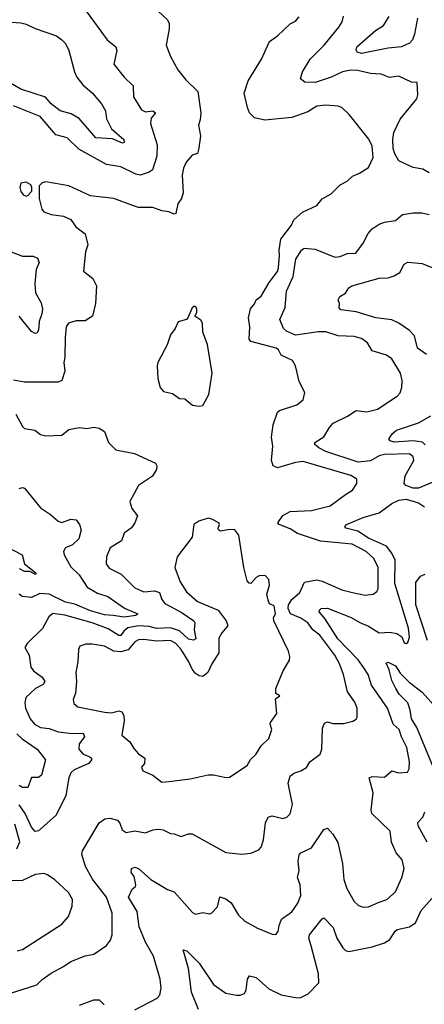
# Model space of a CAD drawing. Extents: x 1552294 to 1694791, y 811929 to 917222.
# Tile 83 of 256: x 1584409 to 1586677, y 859495 to 865017. Entities that reach past the tile are written whole.
import ezdxf

# ---------------------------------------------------------------- set-up
doc = ezdxf.new("R2010")
doc.units = 0

msp = doc.modelspace()

# ---------------------------------------------------------------- linework, layer by layer
at = {"layer": '0CON10XD'}
for points in [[(1584716.8, 865156.8), (1584898.8, 864905), (1584948, 864865), (1584954.1, 864844.1), (1584937.3, 864767.3), (1584994.6, 864694.6), (1585045, 864646.7), (1585047.5, 864585), (1585092.3, 864512.3), (1585115, 864500), (1585155, 864505.4), (1585169.4, 864495), (1585146.2, 864465), (1585141.5, 864435), (1585179.8, 864315), (1585177.8, 864252.2), (1585154.2, 864175.8), (1585135, 864162.2), (1585085, 864145.4), (1585060.8, 864150.8), (1584975, 864190.9), (1584895, 864204.3), (1584740.3, 864290.3), (1584675, 864353.6), (1584611.1, 864371.1), (1584523.5, 864475), (1584375, 864533.8)], [(1585184.4, 865065), (1585236.7, 865016.7), (1585246.9, 864995), (1585247.5, 864965), (1585230, 864875), (1585255, 864810), (1585295, 864736), (1585340.3, 864680.3), (1585406.9, 864615), (1585424.2, 864495), (1585421.3, 864455), (1585411.2, 864425), (1585422.5, 864365), (1585413.2, 864296.8), (1585405, 864266.7), (1585375, 864257.5), (1585342.3, 864217.7), (1585326.4, 864185), (1585319.1, 864145), (1585324.7, 864045.3), (1585315.4, 864014.6), (1585295.7, 863985), (1585285, 863930), (1585275, 863926.7), (1585245, 863938.8), (1585205, 863944.2), (1585154.5, 863964.5), (1585075, 863963.3), (1585047.5, 863972.5), (1584935.9, 864014.1), (1584805, 864029.2), (1584685, 864085.7), (1584555, 864107.1), (1584535, 864102.5), (1584518.6, 864085), (1584517.5, 864015), (1584533.8, 863955), (1584545, 863939.2), (1584585, 863924.4), (1584654.2, 863914.2), (1584695, 863896.2), (1584723.8, 863855), (1584775, 863816.7), (1584790, 863755), (1584777.1, 863715), (1584765.8, 863605.8), (1584818.6, 863565), (1584839.1, 863525), (1584833.2, 863425), (1584816.9, 863355), (1584775, 863327.8), (1584725, 863327.5), (1584682.9, 863315), (1584668.5, 863295), (1584664.4, 863234.4), (1584661.9, 863125), (1584655.5, 863095), (1584661.1, 863045), (1584645, 862993.3), (1584625, 862984), (1584435, 862984.3), (1584375, 862995.6)], [(1584362.3, 865002.3), (1584415, 865000), (1584445, 864992.3), (1584495, 864967.9), (1584615, 864926.5), (1584645.7, 864905), (1584665, 864884), (1584684.4, 864845), (1584716.5, 864725), (1584730, 864695), (1584762, 864652), (1584817.5, 864605), (1584868.1, 864545), (1584890, 864505), (1584895, 864461.2), (1584924.5, 864404.5), (1584992.9, 864345), (1584995, 864327.5), (1584985, 864324.5), (1584929.3, 864349.3), (1584835, 864354.4), (1584743.1, 864463.1), (1584698.1, 864488.1), (1584635, 864505.4), (1584585.5, 864545), (1584553.2, 864583.2), (1584415, 864626.8), (1584321.5, 864681.5)], [(1584346.3, 859553.7), (1584505, 859604), (1584535, 859634.2), (1584585, 859669.2), (1584655, 859705.8), (1584695, 859734.3), (1584775, 859765.8), (1584825, 859775.8), (1584896.4, 859823.6), (1584917.1, 859855), (1584926.9, 859885), (1584926.5, 860005), (1584895.5, 860095), (1584816.7, 860196.7), (1584778.3, 860268.3), (1584756.5, 860335), (1584761.3, 860355), (1584855, 860513.3), (1584885.6, 860535.6), (1584915, 860538.9), (1584957.5, 860527.5), (1584971.1, 860511.1), (1584983.9, 860473.9), (1585005, 860458.6), (1585055, 860467.8), (1585114.6, 860455.4), (1585155, 860473.5), (1585185, 860476.7), (1585212.4, 860472.4), (1585255, 860452), (1585275, 860451.2), (1585315, 860436), (1585355, 860450), (1585375, 860450), (1585565, 860345.5), (1585655, 860336.7), (1585705, 860342.9), (1585749.3, 860360.7), (1585763.4, 860376.6), (1585775, 860417.5), (1585786.7, 860513.3), (1585802.5, 860545), (1585825, 860551.4), (1585885, 860535.8), (1585906.6, 860543.4), (1585925, 860563.3), (1585938.9, 860615), (1585913.6, 860735), (1585925.7, 860775), (1585945, 860791.9), (1585985, 860804.5), (1586016.8, 860823.2), (1586035.8, 860854.2), (1586093, 860897), (1586102.5, 860925), (1586106.8, 861043.2), (1586118.3, 861071.7), (1586135, 861078), (1586165, 861070), (1586225, 861070), (1586277, 861083), (1586295, 861094.2), (1586300.6, 861105), (1586300.9, 861155), (1586288.5, 861188.5), (1586246.7, 861246.7), (1586224.1, 861344.1), (1586201.8, 861405), (1586175, 861452.7), (1586092.1, 861565), (1586052.8, 861595), (1586023.5, 861635), (1585985, 861660.9), (1585926.4, 861685), (1585915, 861713.8), (1585916.4, 861735), (1585935, 861764.6), (1585980, 861805), (1586005, 861863.1), (1586075, 861874.7), (1586105, 861868.6), (1586215, 861819.3), (1586275, 861804), (1586345, 861788.9), (1586391.2, 861795), (1586410.9, 861809.1), (1586419.4, 861825), (1586418.6, 861945), (1586395, 861994.5), (1586351.1, 862035), (1586273.8, 862075), (1586095, 862092.1), (1585966.7, 862135), (1585925, 862160.7), (1585863.3, 862185), (1585856.2, 862195), (1585885, 862235.7), (1585925, 862257.9), (1586045, 862263.8), (1586150.5, 862289.5), (1586235.3, 862354.7), (1586275, 862377.5), (1586300, 862415), (1586299.1, 862439.1), (1586265, 862460.4), (1585998.9, 862538.9), (1585955, 862534.2), (1585855, 862504), (1585830.5, 862515), (1585820.8, 862545), (1585828.2, 862625), (1585820.5, 862675), (1585830, 862745), (1585854.4, 862815), (1585866.2, 862825), (1585963, 862857), (1585998.8, 862885), (1586006.7, 862926.7), (1585975, 862987.5), (1585955, 863076.2), (1585938, 863105), (1585875.7, 863135.7), (1585860, 863165), (1585846.2, 863175), (1585705, 863211.5), (1585695.5, 863225.5), (1585699.6, 863295), (1585691.5, 863345), (1585703.5, 863395), (1585725, 863422.5), (1585734.1, 863445.9), (1585763.3, 863466.7), (1585806.9, 863543.1), (1585853.5, 863605), (1585860.4, 863625), (1585866.2, 863695), (1585864.1, 863725), (1585873.9, 863786.1), (1585932.5, 863865), (1585945.8, 863895), (1585995, 863936.9), (1586075.2, 863974.8), (1586105, 864012), (1586155, 864040), (1586205, 864090), (1586245, 864111.9), (1586275, 864139.2), (1586315, 864155.8), (1586365, 864188.8), (1586391.4, 864245), (1586385, 864307.5), (1586366.3, 864346.3), (1586255.4, 864485.4), (1586214.3, 864524.3), (1586195, 864532.5), (1586125, 864536.9), (1586075, 864531.8), (1586025, 864501.1), (1585935, 864468.9), (1585783.7, 864453.7), (1585725, 864467.5), (1585697.5, 864495), (1585685.7, 864525), (1585667.5, 864605), (1585690, 864675), (1585765, 864796.2), (1585809.2, 864895), (1585855, 864926.2), (1585925, 864993.3), (1585955, 865008.8), (1585975, 865033.3)], [(1586705, 864157.5), (1586669.5, 864179.5), (1586615, 864188.9), (1586535, 864224.6), (1586511.3, 864265), (1586503, 864295), (1586500.2, 864345), (1586505.8, 864385), (1586541.5, 864458.5), (1586635, 864573.8), (1586641.4, 864595), (1586636.7, 864665), (1586605, 864666.7), (1586535, 864700.8), (1586483.1, 864693.1), (1586435, 864711.5), (1586375, 864714.5), (1586305, 864732.4), (1586265, 864734.7), (1586218.6, 864725), (1586155, 864695.2), (1586065, 864665.3), (1586007.2, 864667.2), (1585983.1, 864685), (1585994.5, 864725), (1586037.3, 864795), (1586116.5, 864875), (1586198.5, 864975), (1586216.5, 865005), (1586225, 865036)], [(1586639.1, 865025), (1586622.7, 864935), (1586610.9, 864905), (1586594.1, 864885.9), (1586550, 864865), (1586475, 864857.8), (1586325, 864827.5), (1586301.2, 864835), (1586296.1, 864846.1), (1586299.2, 864865), (1586404.3, 864955.7), (1586448.8, 864985), (1586480.9, 865035)], [(1584445, 864028), (1584455, 864030.8), (1584476, 864055), (1584477.5, 864075), (1584471.2, 864091.2), (1584445, 864106.2), (1584415, 864100), (1584410, 864075), (1584415, 864052.5), (1584427.5, 864035), (1584445, 864028)], [(1586782.7, 862447.3), (1586645, 862390), (1586615, 862390), (1586574.6, 862404.6), (1586564.4, 862415), (1586570.9, 862459.1), (1586618.4, 862545), (1586615, 862565.7), (1586595, 862581.5), (1586455, 862578.5), (1586425, 862570), (1586375, 862543.4), (1586306.7, 862535), (1586126, 862595), (1586085.8, 862615), (1586063.8, 862635), (1586064.5, 862645.5), (1586115, 862676.9), (1586145, 862730), (1586166.6, 862753.4), (1586247.1, 862792.9), (1586295, 862825.6), (1586355, 862817.1), (1586415, 862833.1), (1586526.2, 862905), (1586542, 862925), (1586552, 862955), (1586554.1, 862994.1), (1586544.2, 863035), (1586495.6, 863115), (1586465, 863135.8), (1586385, 863160.5), (1586359.4, 863205), (1586325, 863228.7), (1586285, 863239.3), (1586194.7, 863244.7), (1586125, 863265.9), (1586085, 863266.1), (1585955, 863248.4), (1585905, 863269.6), (1585887.5, 863285), (1585866.9, 863335), (1585896.7, 863403.3), (1585904.7, 863495), (1585942.8, 863577.2), (1585956.9, 863673.1), (1585989.5, 863725), (1586004, 863735), (1586065, 863729.5), (1586175, 863684.6), (1586205, 863688.9), (1586245, 863706.5), (1586292.9, 863707.1), (1586335, 863764), (1586362, 863818), (1586385, 863843.1), (1586425, 863870.6), (1586455, 863881.4), (1586515, 863890.5), (1586555, 863923.8), (1586615.9, 863934.1), (1586664.2, 863934.2), (1586704.1, 863924.1)], [(1584313.2, 863733.2), (1584425, 863691.5), (1584485, 863690), (1584509.2, 863679.2), (1584517.1, 863655), (1584500.4, 863615), (1584493, 863537), (1584497.1, 863485), (1584528.8, 863428.8), (1584536, 863394), (1584533.3, 863366.7), (1584518.1, 863325), (1584514.7, 863275.3), (1584505, 863258.5), (1584495, 863256.8), (1584475, 863267.3), (1584405, 863354.7)], [(1586689.7, 863139.7), (1586640, 863175), (1586623.1, 863243.1), (1586595, 863273.3), (1586535, 863315.5), (1586495, 863333.5), (1586405.3, 863345.3), (1586295, 863378.5), (1586210, 863390), (1586200.7, 863400.7), (1586202.5, 863425), (1586193.9, 863446.1), (1586203.3, 863465), (1586235, 863483.3), (1586255, 863513.8), (1586271.2, 863525), (1586425, 863567.3), (1586475, 863570), (1586509.2, 863580.8), (1586540, 863600), (1586565, 863646.2), (1586585, 863657.5), (1586665, 863650), (1586799.2, 863595)], [(1585415, 862848.8), (1585435, 862853.8), (1585470, 862915), (1585488, 863035), (1585461.4, 863195), (1585436.2, 863265), (1585433.8, 863315), (1585425, 863332.5), (1585390, 863355), (1585402.5, 863375), (1585402.5, 863395), (1585395, 863407.5), (1585385, 863407.5), (1585375, 863400), (1585352.5, 863345), (1585343.8, 863336.2), (1585297, 863323), (1585280, 863285), (1585255, 863250), (1585235.9, 863194.1), (1585183.3, 863095), (1585178.8, 863075), (1585183.8, 863005), (1585196.2, 862955), (1585215, 862931.2), (1585265, 862921.2), (1585305, 862893.3), (1585335, 862891.2), (1585377.5, 862855), (1585415, 862848.8)], [(1584388, 862805), (1584423.8, 862735), (1584435, 862723.8), (1584494, 862714), (1584525, 862690), (1584555, 862683.8), (1584645, 862687.5), (1584685, 862718.6), (1584745, 862730), (1584785, 862724.2), (1584825, 862730.8), (1584855, 862726), (1584885, 862706.7), (1584905.9, 862645.9), (1584947.5, 862605), (1585053.2, 862583.2), (1585169.4, 862529.4), (1585178, 862515), (1585176, 862495), (1585154.1, 862455.9), (1585075, 862403.8), (1585027.1, 862315), (1585038.1, 862275), (1585069.6, 862235), (1585055.3, 862194.7), (1585035, 862167.5), (1584995, 862137.5), (1584979.2, 862095), (1584916.7, 862055), (1584895.5, 862004.5), (1584893.8, 861965), (1584910.9, 861940.9), (1584977.1, 861907.1), (1585055, 861829.6), (1585105, 861808.2), (1585165, 861813.4), (1585193.1, 861805), (1585205.9, 861765), (1585222.4, 861742.4), (1585315, 861693.1), (1585384.5, 861645), (1585390.4, 861635), (1585386.8, 861595), (1585397.1, 861545), (1585383.2, 861536.8), (1585355, 861543.3), (1585305, 861588.9), (1585255, 861605.9), (1585175, 861601.7), (1585135, 861613.9), (1585075, 861617.5), (1585015, 861605.6), (1584993, 861587), (1584976, 861564), (1584965, 861563.5), (1584905, 861600.4), (1584815, 861633.7), (1584662.8, 861677.2), (1584595, 861686), (1584572.6, 861667.4), (1584537.4, 861602.6), (1584451.3, 861518.7), (1584438, 861495), (1584462.4, 861452.4), (1584470.6, 861385), (1584486.9, 861365), (1584535, 861328.5), (1584549.6, 861305), (1584541.1, 861288.9), (1584497.9, 861265), (1584442.5, 861215), (1584437.3, 861185), (1584441.5, 861155), (1584466.7, 861095), (1584492.1, 861065), (1584525, 861047.8), (1584575, 861042.1), (1584625, 861023), (1584705, 861012.6), (1584764.6, 861014.6), (1584772.1, 860995), (1584741.6, 860955), (1584740.8, 860925), (1584765, 860897.5), (1584802.6, 860882.6), (1584812, 860875), (1584811.9, 860865), (1584796.7, 860845), (1584715, 860810.3), (1584695, 860792.7), (1584683.8, 860765), (1584666.7, 860665), (1584613.1, 860555), (1584515, 860466.7), (1584495, 860463.6), (1584475, 860488.1), (1584439.7, 860565), (1584405, 860612.5)], [(1586682.5, 862632.5), (1586667.1, 862647.1), (1586615, 862654.2), (1586508.3, 862648.3), (1586486, 862655), (1586478.8, 862665), (1586497.1, 862695), (1586520.8, 862715), (1586645.8, 862755), (1586713.8, 862795)], [(1584405, 862388), (1584425, 862394), (1584435, 862388.8), (1584525, 862279.2), (1584582.2, 862242.2), (1584625, 862204.5), (1584645, 862196.4), (1584695, 862215.8), (1584725, 862212), (1584744.4, 862185), (1584752.9, 862155), (1584740.8, 862105), (1584705, 862071.8), (1584665, 862054.3), (1584654.5, 862035), (1584658.1, 862015), (1584695, 861948.1), (1584743, 861903), (1584788, 861835), (1584845, 861800), (1584902.4, 861782.4), (1584996.3, 861716.3), (1585071.2, 861685), (1585060, 861675), (1584995, 861665.3), (1584932.5, 861675), (1584885, 861679.4), (1584805, 861702.4), (1584718.3, 861738.3), (1584665, 861751), (1584575, 861794.8), (1584522, 861798), (1584475, 861776), (1584421.9, 861781.9), (1584405.3, 861795.3)], [(1585055, 859463.6), (1585180.2, 859529.8), (1585194.6, 859545.4), (1585202.5, 859585), (1585196.5, 859635), (1585159.1, 859765), (1585113.5, 859843.5), (1585078.8, 859928.8), (1585066.6, 860015), (1585018, 860095), (1585040.1, 860139.9), (1585057.3, 860155), (1585060, 860165), (1585050.9, 860210.9), (1585034.2, 860234.2), (1585035, 860256.7), (1585055, 860264.2), (1585075, 860255.7), (1585144.2, 860194.2), (1585238.4, 860138.4), (1585275, 860126.1), (1585378.6, 860008.6), (1585395, 859999.4), (1585435, 860009.2), (1585475, 860001.9), (1585485, 860006), (1585517.9, 860042.1), (1585531.7, 860098.3), (1585565, 860085.8), (1585593.8, 860063.8), (1585635, 859994), (1585671.3, 859961.3), (1585741.3, 859921.3), (1585825, 859888.8), (1585845, 859886.7), (1585857.3, 859902.7), (1585862.8, 859937.2), (1585877.2, 859972.8), (1585935, 860014), (1585967.6, 860062.4), (1585985.3, 860104.7), (1585980.8, 860165), (1585966.5, 860205), (1585975.4, 860245), (1585969.5, 860295), (1585975, 860333.3), (1585985.6, 860344.4), (1586045, 860371.9), (1586114.2, 860475), (1586135, 860482.5), (1586165, 860448.8), (1586192.2, 860402.2), (1586218.5, 860285), (1586225.5, 860195), (1586242.5, 860145), (1586285, 860071.4), (1586308.3, 860048.3), (1586335, 860040), (1586365, 860042.2), (1586425, 860067.5), (1586466.7, 860083.3), (1586515.6, 860125), (1586551.9, 860205), (1586564.2, 860255.8), (1586553.5, 860305), (1586520.4, 860345), (1586493.5, 860403.5), (1586486.4, 860465), (1586383.9, 860565), (1586380.3, 860585), (1586391, 860681), (1586369.2, 860765), (1586385, 860773.1), (1586455, 860768.9), (1586495, 860804), (1586533.4, 860793.4), (1586582.7, 860797.3), (1586593.3, 860815), (1586594.5, 860855), (1586579.6, 860935), (1586548.9, 860995), (1586537.2, 861035), (1586502.7, 861065), (1586471.6, 861155), (1586381.3, 861285), (1586363.5, 861345), (1586337.5, 861382.5), (1586307.4, 861427.4), (1586191.9, 861545), (1586119.1, 861659.1), (1586088.1, 861695), (1586089.2, 861705), (1586100, 861715), (1586135, 861716.5), (1586267.1, 861665), (1586315.6, 861635.6), (1586365, 861615.8), (1586425, 861578.2), (1586485, 861581.7), (1586524.3, 861575), (1586550.6, 861555), (1586565, 861521.2), (1586575, 861518), (1586585, 861524), (1586595.3, 861554.7), (1586588.4, 861605), (1586511.4, 861855), (1586514.7, 861985), (1586495, 862025.3), (1586465, 862064.2), (1586365, 862108.3), (1586305, 862148.9), (1586236.7, 862165), (1586232, 862175), (1586241.4, 862185), (1586335, 862224.7), (1586425, 862251.3), (1586495, 862303.5), (1586535, 862322.1), (1586575, 862328.2), (1586645, 862306.7), (1586678, 862285)], [(1585205, 860740), (1585245, 860744.2), (1585365, 860760), (1585465, 860782.2), (1585495, 860782.2), (1585566.1, 860766.1), (1585585, 860769.2), (1585685, 860834.4), (1585702.7, 860867.3), (1585733.6, 860896.4), (1585762, 860945), (1585805.7, 860985), (1585822.9, 861035), (1585813.1, 861065), (1585815.5, 861075), (1585850.5, 861125), (1585842.5, 861207.5), (1585867.5, 861225), (1585845, 861237.5), (1585845.6, 861265), (1585885.8, 861365), (1585920.8, 861425), (1585924.3, 861445), (1585916.9, 861475), (1585834.2, 861645), (1585831.2, 861665), (1585843.3, 861685), (1585835, 861730), (1585810, 861740), (1585801.7, 861761.7), (1585794, 861795), (1585808.6, 861845), (1585805, 861877.5), (1585785, 861898.8), (1585752.1, 861897.9), (1585735, 861888), (1585705, 861854), (1585695, 861856), (1585685, 861869.2), (1585664.7, 861945.3), (1585637.5, 862125), (1585615, 862156.7), (1585585, 862157.5), (1585535, 862148), (1585524, 862155), (1585522, 862165), (1585530, 862185), (1585525.9, 862195.9), (1585486.4, 862216.4), (1585465, 862220.6), (1585413.3, 862205), (1585386, 862185), (1585375.8, 862115), (1585292, 862005), (1585278.8, 861945), (1585309.5, 861865), (1585345, 861808.6), (1585405, 861753.8), (1585521.4, 861705), (1585565.9, 861645.9), (1585574.5, 861625), (1585573.5, 861615), (1585541.3, 861578.7), (1585525, 861548), (1585524.7, 861465), (1585485.4, 861405), (1585464.3, 861355.7), (1585435, 861333.1), (1585415, 861337.5), (1585392.7, 861352.7), (1585375, 861374.4), (1585358.1, 861415), (1585313.9, 861485), (1585285, 861517.6), (1585254.8, 861534.8), (1585175, 861531), (1585105, 861541.6), (1585075, 861539.4), (1585055, 861527.1), (1585016.5, 861483.5), (1584975, 861471.9), (1584935.8, 861475.8), (1584885, 861503.8), (1584815, 861515.4), (1584780, 861515), (1584746.1, 861503.9), (1584738, 861485), (1584735.7, 861415), (1584723.3, 861355), (1584728.1, 861305), (1584720.9, 861239.1), (1584709.2, 861205), (1584711.7, 861181.7), (1584735, 861162.5), (1584885, 861132.5), (1584925, 861130), (1584965, 861140), (1584981.2, 861135), (1584992.9, 861115), (1584994.4, 861085), (1584980.8, 861005), (1585026.5, 860966.5), (1585049.1, 860929.1), (1585075, 860899.4), (1585110, 860875), (1585108.8, 860845), (1585092, 860825), (1585098.8, 860805), (1585155, 860780), (1585205, 860740)], [(1584325, 862066.2), (1584422.9, 862015), (1584436, 861965), (1584499.4, 861915), (1584497.5, 861905), (1584465, 861921.4), (1584435, 861921.6), (1584407.1, 861937.1)], [(1586695.2, 861535), (1586630, 861735), (1586629.4, 861860.6), (1586656.2, 861895), (1586682.2, 861907.8)], [(1586740.7, 860795), (1586635, 861046.9), (1586604.7, 861095), (1586598.8, 861145), (1586585.1, 861185.1), (1586536.7, 861235), (1586517.2, 861265), (1586495, 861310.8), (1586481.1, 861371.1), (1586462.7, 861407.3), (1586475, 861413.8), (1586515, 861392.5), (1586542.6, 861352.6), (1586591.9, 861301.9), (1586665.7, 861245.7), (1586745.5, 861155)], [(1584392.3, 861012.3), (1584423.3, 860983.3), (1584507.5, 860925), (1584552.9, 860865), (1584530.2, 860779.8), (1584515, 860767.3), (1584475, 860765.8), (1584455, 860710), (1584425, 860710.6), (1584405, 860722.5)], [(1586693.9, 860403.9), (1586642.5, 860495), (1586641.4, 860515), (1586670, 860545), (1586680.8, 860575)], [(1584393.3, 860366.7), (1584409.4, 860405), (1584382, 860505)], [(1584395, 859794.4), (1584425, 859801.9), (1584645.7, 859945), (1584682, 859988), (1584703.1, 860045), (1584705, 860082.5), (1584682, 860122), (1584605, 860192), (1584565, 860221.2), (1584545, 860228.8), (1584495, 860223.1), (1584425, 860188.6), (1584347.7, 860187.7)], [(1585411.9, 859465), (1585372.2, 859562.2), (1585355.8, 859695), (1585325, 859800), (1585346.2, 859795), (1585415, 859726), (1585495.3, 859605.3), (1585565, 859557.9), (1585625, 859545.5), (1585645, 859545.6), (1585670, 859555), (1585679.5, 859575), (1585685.8, 859635), (1585696.4, 859653.6), (1585735, 859644.3), (1585805, 859582.2), (1585875, 859546.9), (1585965, 859530), (1585985, 859533.1), (1586026, 859554), (1586085.8, 859615), (1586084.8, 859665), (1586042.5, 859822.5), (1586030.3, 859865), (1586034, 859885), (1586105, 859974), (1586115, 859978.8), (1586166, 859926), (1586187.1, 859865), (1586221.2, 859811.2), (1586235, 859797.3), (1586255, 859791.3), (1586385, 859816.7), (1586455, 859839.2), (1586485, 859857.8), (1586513.6, 859905), (1586525, 859913.8), (1586595, 859928.5), (1586628.3, 859951.7), (1586659.3, 860020.7), (1586734.2, 860105)], [(1584745, 859490.5), (1584825, 859520.5), (1584855, 859520), (1584882, 859492)]]:
    msp.add_lwpolyline(points, dxfattribs=at)

doc.saveas('drawing.dxf')
